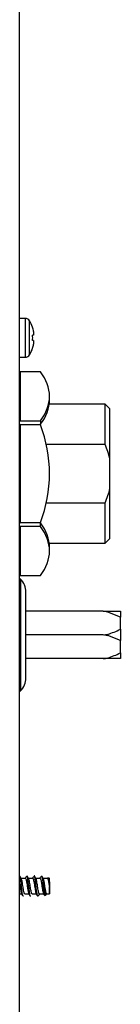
# Model space of a CAD drawing. Header units: millimetres. Extents: x 490 to 1310, y 147 to 543.
# Tile 6 of 30: x 668 to 672, y 245 to 282. Entities that reach past the tile are written whole.
import ezdxf

# ---------------------------------------------------------------- set-up
doc = ezdxf.new("R2010")
doc.units = ezdxf.units.MM
doc.layers.add('FactualArea', color=7, linetype='Continuous')

msp = doc.modelspace()

# ---------------------------------------------------------------- linework, layer by layer
at = {"layer": 'FactualArea', "color": 7, "linetype": 'Continuous'}
for p, q in [((668.117, 151.1), (668.117, 317.479)), ((668.326, 271.03), (668.117, 271.03)), ((668.326, 271.03), (668.326, 269.55)), ((668.497, 269.646), (668.497, 270.934)), ((668.607, 270.7), (668.604, 270.698)), ((668.65, 270.39), (668.61, 270.39)), ((668.65, 270.53), (668.65, 270.39)), ((668.65, 270.19), (668.61, 270.19)), ((668.613, 269.897), (668.61, 269.899)), ((668.65, 270.19), (668.65, 270.05)), ((668.117, 269.55), (668.326, 269.55)), ((668.907, 268.994), (668.137, 268.994)), ((668.137, 268.994), (668.137, 267.135)), ((669.257, 267.926), (669.257, 268.064)), ((671.377, 267.764), (669.247, 267.764)), ((671.557, 267.584), (671.377, 267.764)), ((668.117, 266.979), (668.137, 266.979)), ((668.137, 267.135), (668.907, 267.135)), ((668.137, 266.996), (668.907, 266.996)), ((668.907, 266.979), (668.137, 266.979)), ((668.137, 266.979), (668.137, 263.261)), ((668.907, 267.135), (668.907, 266.996)), ((671.38, 266.229), (669.135, 266.229)), ((671.56, 264.562), (671.56, 265.678)), ((669.135, 264.01), (671.38, 264.01)), ((668.137, 263.261), (668.117, 263.261)), ((668.137, 263.261), (668.907, 263.261)), ((668.907, 263.243), (668.137, 263.243)), ((668.907, 263.105), (668.137, 263.105)), ((668.137, 263.105), (668.137, 261.246)), ((668.907, 263.105), (668.907, 263.243)), ((669.247, 262.476), (671.377, 262.476)), ((671.377, 262.476), (671.557, 262.656)), ((669.257, 262.175), (669.257, 262.314)), ((668.137, 261.246), (668.907, 261.246)), ((668.152, 261.109), (668.117, 261.144)), ((668.152, 261.109), (668.152, 256.85)), ((668.357, 257.345), (668.357, 260.614)), ((671.304, 259.88), (668.357, 259.88)), ((671.477, 259.853), (671.304, 259.88)), ((671.304, 259.88), (671.477, 259.88)), ((671.477, 259.88), (671.477, 259.853)), ((671.477, 259.88), (671.957, 259.88)), ((671.957, 259.663), (671.477, 259.853)), ((671.957, 259.88), (671.957, 259.663)), ((671.957, 259.197), (671.957, 259.663)), ((671.304, 258.98), (668.357, 258.98)), ((671.304, 258.98), (671.477, 259.007)), ((671.477, 259.007), (671.477, 258.953)), ((671.957, 259.197), (671.957, 258.763)), ((671.957, 258.763), (671.477, 258.953)), ((671.957, 258.297), (671.957, 258.763)), ((671.957, 258.297), (671.957, 258.08)), ((671.304, 258.08), (668.357, 258.08)), ((671.477, 258.08), (671.304, 258.08)), ((671.477, 258.107), (671.477, 258.08)), ((671.957, 258.08), (671.477, 258.08)), ((668.117, 256.815), (668.152, 256.85)), ((668.337, 249.712), (668.175, 249.712)), ((668.617, 249.712), (668.455, 249.712)), ((668.898, 249.712), (668.736, 249.712)), ((669.178, 249.712), (669.016, 249.712)), ((669.179, 249.722), (669.173, 249.712)), ((669.274, 249.704), (669.191, 249.732)), ((669.257, 249.577), (669.257, 249.71)), ((669.251, 249.128), (669.251, 249.392)), ((669.257, 249.577), (669.257, 249.498)), ((669.257, 249.498), (669.257, 249.13)), ((668.117, 249.128), (668.193, 249.128)), ((668.309, 249.128), (668.472, 249.128)), ((668.589, 249.128), (668.752, 249.128)), ((668.869, 249.128), (669.032, 249.128)), ((669.072, 249.069), (669.127, 249.087)), ((669.139, 249.101), (669.155, 249.128)), ((669.15, 249.128), (669.251, 249.128)), ((669.251, 249.128), (669.257, 249.13))]:
    msp.add_line(p, q, dxfattribs=at)
for centre, radius, start, end in [((668.326, 270.83), 0.2, 31.2807, 90), ((667.437, 270.29), 1.24, 19.3079, 31.2807), ((667.437, 270.29), 1.236, 11.1969, 19.2859), ((667.265, 270.29), 1.349, 355.7483, 4.2517), ((667.437, 270.29), 1.24, 328.7193, 341.5417), ((667.437, 270.29), 1.236, 341.5593, 348.8031), ((668.326, 269.75), 0.2, 270, 328.7193), ((664.145, 265.12), 5.112, 338.6759, 21.3241), ((668.318, 264.925), 3.328, 13.0776, 23.0772), ((668.32, 265.314), 3.327, 336.921, 346.9241), ((667.657, 260.614), 0.7, 0, 45), ((671.304, 258.409), 0.57, 72.3256, 90.0455), ((670.579, 261.978), 3.104, 286.819, 296.357), ((670.579, 261.078), 3.104, 286.8188, 296.3571), ((671.304, 258.65), 0.57, 269.9543, 287.6746), ((667.657, 257.345), 0.7, 315, 0), ((682.119, 258.059), 16.252, 210.5425, 210.9538), ((647.767, 261.937), 23.924, 329.2685, 329.526), ((680.831, 257.102), 14.414, 210.437, 210.8991), ((652.675, 259.207), 18.551, 329.2133, 329.5397), ((684.191, 258.911), 17.986, 210.4297, 210.7979), ((654.749, 258.177), 16.483, 329.0969, 329.4557), ((693.463, 264.284), 28.461, 210.5816, 210.8153), ((654.158, 240.702), 16.369, 30.6227, 31.028), ((651.592, 238.998), 19.687, 30.6699, 31.0051), ((647.713, 236.55), 24.511, 30.6271, 30.8965), ((683.242, 240.505), 16.757, 149.0288, 149.3784), ((648.616, 236.976), 23.758, 30.6197, 30.7843)]:
    msp.add_arc(centre, radius, start, end, dxfattribs=at)
for centre, major_axis, ratio, start_param, end_param in [((668.137, 268.838), (-0.18, 0), 0.866025, 4.712389, 4.82373), ((664.145, 268.064), (-5.112, 0), 0.5, 2.769416, 3.513769), ((664.145, 267.926), (-5.112, 0), 0.5, 2.769416, 3.141593), ((671.377, 265.12), (0, -2.644), 0.001198, 2.003786, 3.141593), ((671.557, 265.12), (0, -2.464), 0.001198, 1.799214, 3.140394), ((668.137, 266.979), (0.18, 0), 0.866025, 1.570796, 1.682137), ((668.137, 266.979), (0.02, 0), 0.866025, 1.570796, 3.141589), ((671.557, 265.12), (0, 2.464), 0.001198, 3.142791, 4.483972), ((671.377, 265.12), (0, 2.644), 0.001198, 3.141593, 4.2794), ((668.137, 263.261), (-0.02, 0), 0.866025, 0.000004, 1.570796), ((668.137, 263.261), (-0.18, 0), 0.866025, 1.459455, 1.570796), ((664.145, 262.314), (-5.112, 0), 0.5, 3.141593, 3.513769), ((664.145, 262.175), (-5.112, 0), 0.5, 2.769416, 3.513769), ((668.137, 261.402), (0.18, 0), 0.866025, 4.601048, 4.712389)]:
    msp.add_ellipse(centre, major_axis=major_axis, ratio=ratio, start_param=start_param, end_param=end_param, dxfattribs=at)
for points, knots in [([(668.258, 249.033), (668.244, 249.025), (668.23, 249.071), (668.197, 249.288), (668.177, 249.49), (668.146, 249.718), (668.135, 249.777), (668.123, 249.799)], [0.35480107, 0.35480107, 0.35480107, 0.35480107, 0.37590653, 0.37590653, 0.40527064, 0.40527064, 0.42318413, 0.42318413, 0.42318413, 0.42318413]), ([(668.309, 249.128), (668.306, 249.128), (668.302, 249.131), (668.298, 249.136), (668.293, 249.144), (668.289, 249.158), (668.284, 249.176), (668.279, 249.195), (668.274, 249.218), (668.269, 249.244), (668.264, 249.271), (668.258, 249.301), (668.253, 249.332), (668.248, 249.364), (668.242, 249.398), (668.238, 249.431), (668.233, 249.464), (668.228, 249.497), (668.223, 249.528), (668.218, 249.559), (668.213, 249.588), (668.208, 249.612), (668.203, 249.637), (668.197, 249.658), (668.192, 249.675), (668.187, 249.691), (668.182, 249.702), (668.177, 249.708), (668.174, 249.71), (668.172, 249.712), (668.17, 249.712)], [0.37934401, 0.37934401, 0.37934401, 0.37934401, 0.38374101, 0.38374101, 0.38374101, 0.38987532, 0.38987532, 0.38987532, 0.39599115, 0.39599115, 0.39599115, 0.40210797, 0.40210797, 0.40210797, 0.40825333, 0.40825333, 0.40825333, 0.4143822, 0.4143822, 0.4143822, 0.42049706, 0.42049706, 0.42049706, 0.42661775, 0.42661775, 0.42661775, 0.43276389, 0.43276389, 0.43276389, 0.43577846, 0.43577846, 0.43577846, 0.43577846]), ([(668.337, 249.712), (668.338, 249.712), (668.338, 249.712), (668.338, 249.712), (668.344, 249.711), (668.349, 249.705), (668.354, 249.693), (668.36, 249.681), (668.365, 249.664), (668.37, 249.642), (668.374, 249.621), (668.379, 249.595), (668.384, 249.566), (668.389, 249.538), (668.394, 249.506), (668.399, 249.474), (668.405, 249.441), (668.41, 249.407), (668.415, 249.375), (668.42, 249.342), (668.425, 249.31), (668.43, 249.28), (668.435, 249.251), (668.44, 249.225), (668.445, 249.203), (668.449, 249.181), (668.455, 249.162), (668.46, 249.15), (668.462, 249.145), (668.465, 249.14), (668.467, 249.137)], [0.64221195, 0.64221195, 0.64221195, 0.64221195, 0.64256801, 0.64256801, 0.64256801, 0.64851002, 0.64851002, 0.64851002, 0.65447856, 0.65447856, 0.65447856, 0.66042722, 0.66042722, 0.66042722, 0.66636501, 0.66636501, 0.66636501, 0.67231208, 0.67231208, 0.67231208, 0.67827944, 0.67827944, 0.67827944, 0.68422398, 0.68422398, 0.68422398, 0.69016174, 0.69016174, 0.69016174, 0.69264552, 0.69264552, 0.69264552, 0.69264552]), ([(668.541, 249.037), (668.529, 249.021), (668.517, 249.045), (668.486, 249.211), (668.466, 249.405), (668.428, 249.719), (668.409, 249.825), (668.388, 249.807), (668.387, 249.805), (668.385, 249.803)], [0.21073273, 0.21073273, 0.21073273, 0.21073273, 0.22908595, 0.22908595, 0.25845007, 0.25845007, 0.28781418, 0.28781418, 0.28976508, 0.28976508, 0.28976508, 0.28976508]), ([(668.589, 249.128), (668.588, 249.128), (668.588, 249.128), (668.587, 249.128), (668.582, 249.13), (668.577, 249.137), (668.573, 249.149), (668.568, 249.162), (668.563, 249.18), (668.558, 249.202), (668.553, 249.224), (668.547, 249.25), (668.542, 249.279), (668.536, 249.308), (668.531, 249.34), (668.526, 249.373), (668.522, 249.406), (668.517, 249.44), (668.512, 249.472), (668.507, 249.505), (668.502, 249.537), (668.497, 249.565), (668.492, 249.594), (668.486, 249.62), (668.481, 249.641), (668.476, 249.663), (668.471, 249.68), (668.466, 249.692), (668.461, 249.704), (668.456, 249.711), (668.451, 249.712), (668.451, 249.712), (668.451, 249.712), (668.45, 249.712)], [0.26652118, 0.26652118, 0.26652118, 0.26652118, 0.2673276, 0.2673276, 0.2673276, 0.27346184, 0.27346184, 0.27346184, 0.27957765, 0.27957765, 0.27957765, 0.28569453, 0.28569453, 0.28569453, 0.29183994, 0.29183994, 0.29183994, 0.29796873, 0.29796873, 0.29796873, 0.3040836, 0.3040836, 0.3040836, 0.31020438, 0.31020438, 0.31020438, 0.31635051, 0.31635051, 0.31635051, 0.32247447, 0.32247447, 0.32247447, 0.32291655, 0.32291655, 0.32291655, 0.32291655]), ([(668.617, 249.712), (668.62, 249.712), (668.624, 249.709), (668.627, 249.705), (668.632, 249.698), (668.638, 249.685), (668.643, 249.667), (668.648, 249.65), (668.654, 249.627), (668.658, 249.601), (668.663, 249.575), (668.668, 249.545), (668.673, 249.514), (668.678, 249.482), (668.683, 249.449), (668.688, 249.416), (668.693, 249.383), (668.699, 249.35), (668.704, 249.319), (668.709, 249.288), (668.714, 249.258), (668.719, 249.233), (668.724, 249.207), (668.729, 249.185), (668.733, 249.168), (668.738, 249.152), (668.744, 249.14), (668.749, 249.133), (668.752, 249.13), (668.755, 249.128), (668.758, 249.128)], [0.75178392, 0.75178392, 0.75178392, 0.75178392, 0.75561538, 0.75561538, 0.75561538, 0.76155731, 0.76155731, 0.76155731, 0.76752584, 0.76752584, 0.76752584, 0.77347456, 0.77347456, 0.77347456, 0.77941234, 0.77941234, 0.77941234, 0.78535931, 0.78535931, 0.78535931, 0.7913267, 0.7913267, 0.7913267, 0.79727128, 0.79727128, 0.79727128, 0.80320903, 0.80320903, 0.80320903, 0.80659643, 0.80659643, 0.80659643, 0.80659643]), ([(668.823, 249.041), (668.813, 249.023), (668.803, 249.031), (668.774, 249.142), (668.755, 249.321), (668.717, 249.653), (668.697, 249.791), (668.674, 249.811), (668.67, 249.809), (668.666, 249.802)], [0.06742372, 0.06742372, 0.06742372, 0.06742372, 0.08226537, 0.08226537, 0.11162949, 0.11162949, 0.1409936, 0.1409936, 0.14738803, 0.14738803, 0.14738803, 0.14738803]), ([(668.869, 249.128), (668.867, 249.128), (668.864, 249.13), (668.861, 249.133), (668.857, 249.139), (668.852, 249.151), (668.847, 249.168), (668.841, 249.184), (668.836, 249.206), (668.831, 249.231), (668.825, 249.257), (668.82, 249.286), (668.815, 249.317), (668.81, 249.348), (668.806, 249.382), (668.801, 249.415), (668.796, 249.448), (668.791, 249.481), (668.786, 249.513), (668.78, 249.544), (668.775, 249.574), (668.77, 249.6), (668.764, 249.626), (668.759, 249.649), (668.755, 249.666), (668.75, 249.684), (668.745, 249.697), (668.74, 249.704), (668.737, 249.709), (668.734, 249.712), (668.73, 249.712)], [0.15365204, 0.15365204, 0.15365204, 0.15365204, 0.15704813, 0.15704813, 0.15704813, 0.16316394, 0.16316394, 0.16316394, 0.16928086, 0.16928086, 0.16928086, 0.17542633, 0.17542633, 0.17542633, 0.18155505, 0.18155505, 0.18155505, 0.18766992, 0.18766992, 0.18766992, 0.19379079, 0.19379079, 0.19379079, 0.19993692, 0.19993692, 0.19993692, 0.20606082, 0.20606082, 0.20606082, 0.21008606, 0.21008606, 0.21008606, 0.21008606]), ([(668.898, 249.712), (668.899, 249.712), (668.9, 249.711), (668.901, 249.711), (668.906, 249.708), (668.911, 249.7), (668.916, 249.687), (668.921, 249.673), (668.927, 249.655), (668.932, 249.632), (668.937, 249.609), (668.942, 249.582), (668.947, 249.552), (668.952, 249.523), (668.957, 249.49), (668.962, 249.457), (668.966, 249.425), (668.972, 249.391), (668.977, 249.359), (668.982, 249.326), (668.988, 249.295), (668.993, 249.267), (668.998, 249.238), (669.003, 249.213), (669.008, 249.192), (669.013, 249.171), (669.017, 249.155), (669.022, 249.144), (669.024, 249.141), (669.026, 249.138), (669.027, 249.135)], [0.86139601, 0.86139601, 0.86139601, 0.86139601, 0.86272419, 0.86272419, 0.86272419, 0.86866254, 0.86866254, 0.86866254, 0.8746044, 0.8746044, 0.8746044, 0.88057291, 0.88057291, 0.88057291, 0.88652169, 0.88652169, 0.88652169, 0.89245947, 0.89245947, 0.89245947, 0.89840633, 0.89840633, 0.89840633, 0.90437375, 0.90437375, 0.90437375, 0.91031837, 0.91031837, 0.91031837, 0.91225006, 0.91225006, 0.91225006, 0.91225006]), ([(668.956, 249.808), (668.966, 249.8), (668.978, 249.74), (669, 249.558), (669.01, 249.435), (669.035, 249.221), (669.046, 249.13), (669.061, 249.074), (669.067, 249.068), (669.072, 249.069)], [0, 0, 0, 0, 0.125, 0.125, 0.25, 0.25, 0.375, 0.375, 0.4256479, 0.4256479, 0.4256479, 0.4256479]), ([(669.126, 249.087), (669.116, 249.083), (669.104, 249.101), (669.08, 249.175), (669.068, 249.238), (669.046, 249.38), (669.034, 249.461), (669.01, 249.607), (668.998, 249.675), (668.98, 249.761), (668.972, 249.787), (668.963, 249.8)], [0.3891573, 0.3891573, 0.3891573, 0.3891573, 0.5, 0.5, 0.625, 0.625, 0.75, 0.75, 0.875, 0.875, 0.9719204, 0.9719204, 0.9719204, 0.9719204]), ([(669.15, 249.128), (669.145, 249.128), (669.141, 249.133), (669.136, 249.144), (669.13, 249.154), (669.125, 249.171), (669.119, 249.191), (669.114, 249.212), (669.109, 249.237), (669.104, 249.265), (669.099, 249.293), (669.094, 249.325), (669.09, 249.357), (669.085, 249.39), (669.08, 249.423), (669.075, 249.456), (669.069, 249.489), (669.064, 249.521), (669.059, 249.551), (669.053, 249.58), (669.048, 249.608), (669.043, 249.631), (669.039, 249.654), (669.034, 249.673), (669.029, 249.686), (669.026, 249.694), (669.023, 249.7), (669.02, 249.704)], [0.04079776, 0.04079776, 0.04079776, 0.04079776, 0.04674998, 0.04674998, 0.04674998, 0.05286697, 0.05286697, 0.05286697, 0.05901248, 0.05901248, 0.05901248, 0.06514114, 0.06514114, 0.06514114, 0.07125601, 0.07125601, 0.07125601, 0.07737697, 0.07737697, 0.07737697, 0.08352309, 0.08352309, 0.08352309, 0.08964694, 0.08964694, 0.08964694, 0.09320182, 0.09320182, 0.09320182, 0.09320182]), ([(669.178, 249.712), (669.182, 249.712), (669.186, 249.708), (669.19, 249.701), (669.195, 249.692), (669.199, 249.677), (669.205, 249.658), (669.21, 249.639), (669.216, 249.615), (669.221, 249.588), (669.226, 249.561), (669.231, 249.53), (669.236, 249.498), (669.241, 249.466), (669.246, 249.433), (669.25, 249.4), (669.251, 249.397), (669.251, 249.395), (669.251, 249.392)], [0.97095971, 0.97095971, 0.97095971, 0.97095971, 0.97577114, 0.97577114, 0.97577114, 0.98170949, 0.98170949, 0.98170949, 0.98765127, 0.98765127, 0.98765127, 0.99361976, 0.99361976, 0.99361976, 0.99956861, 0.99956861, 0.99956861, 1, 1, 1, 1]), ([(669.189, 249.731), (669.196, 249.729), (669.202, 249.713), (669.223, 249.621), (669.238, 249.505), (669.251, 249.392)], [0.8130059, 0.8130059, 0.8130059, 0.8130059, 0.875, 0.875, 1, 1, 1, 1]), ([(668.117, 249.489), (668.12, 249.47), (668.123, 249.451), (668.126, 249.432), (668.132, 249.399), (668.137, 249.366), (668.141, 249.334), (668.146, 249.302), (668.151, 249.272), (668.156, 249.245), (668.161, 249.219), (668.166, 249.196), (668.171, 249.177), (668.177, 249.16), (668.182, 249.146), (668.187, 249.138)], [0.55583935, 0.55583935, 0.55583935, 0.55583935, 0.55926465, 0.55926465, 0.55926465, 0.56523198, 0.56523198, 0.56523198, 0.57117647, 0.57117647, 0.57117647, 0.57711425, 0.57711425, 0.57711425, 0.58280719, 0.58280719, 0.58280719, 0.58280719])]:
    msp.add_open_spline(points, degree=3, knots=knots, dxfattribs=at)
msp.add_open_spline([(668.956, 249.808), (668.95, 249.81), (668.944, 249.801), (668.939, 249.785)], degree=3, dxfattribs=at)

doc.saveas('drawing.dxf')
